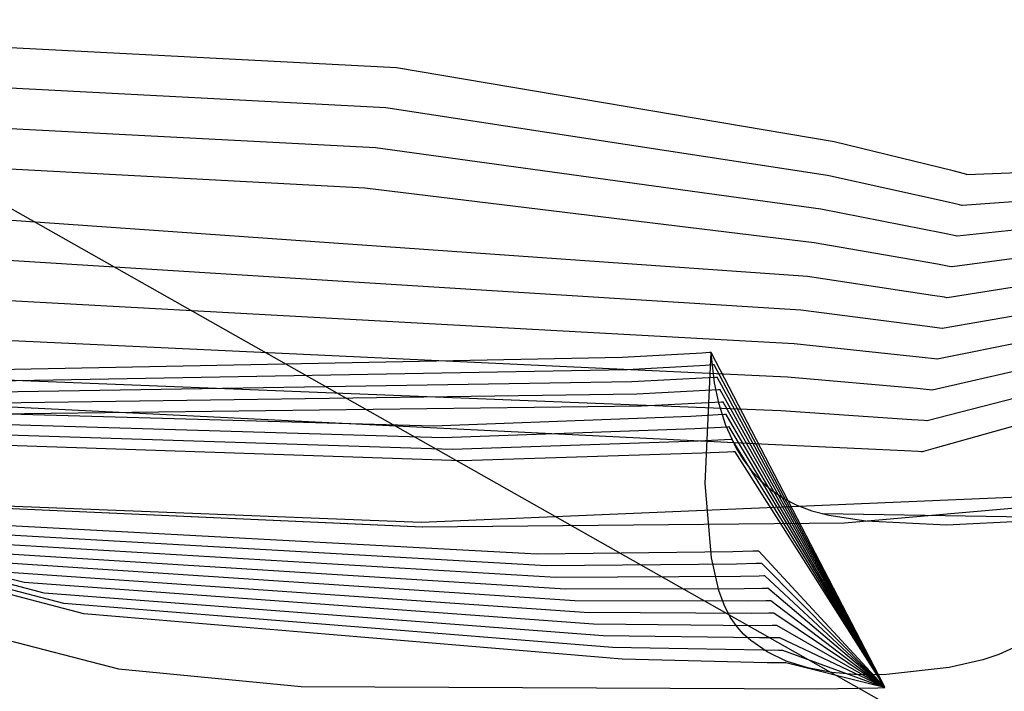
# Model space of a CAD drawing. Extents: x -3.57 to 3.57, y -2.08 to 2.06.
# Tile 112 of 219: x -0.5199 to -0.4355, y 0.2339 to 0.2915. Entities that reach past the tile are written whole.
import ezdxf

# ---------------------------------------------------------------- set-up
doc = ezdxf.new("R2010")
doc.units = 0

msp = doc.modelspace()

# ---------------------------------------------------------------- linework, layer by layer
at = {"layer": 'Layer 1', "color": 7, "linetype": 'CONTINUOUS'}
for p, q in [((-0.570379, 0.303437), (-0.435476, 0.22713)), ((-0.487622, 0.287399), (-0.548136, 0.290541)), ((-0.488527, 0.283959), (-0.550488, 0.287209)), ((-0.450063, 0.281037), (-0.487622, 0.287399)), ((-0.489431, 0.280522), (-0.552832, 0.283872)), ((-0.450636, 0.278151), (-0.488527, 0.283959)), ((-0.490335, 0.277085), (-0.555183, 0.280536)), ((-0.45121, 0.275268), (-0.489431, 0.280522)), ((-0.439861, 0.278547), (-0.450063, 0.281037)), ((-0.398123, 0.279779), (-0.438677, 0.278232)), ((-0.440303, 0.275878), (-0.450636, 0.278151)), ((-0.4389, 0.278293), (-0.439861, 0.278547)), ((-0.398818, 0.278395), (-0.439102, 0.275591)), ((-0.438702, 0.278239), (-0.4389, 0.278293)), ((-0.438683, 0.278234), (-0.438702, 0.278239)), ((-0.438679, 0.278233), (-0.438683, 0.278234)), ((-0.438678, 0.278232), (-0.438679, 0.278233)), ((-0.438677, 0.278232), (-0.438678, 0.278232)), ((-0.438677, 0.278232), (-0.438677, 0.278232)), ((-0.438677, 0.278232), (-0.438677, 0.278232)), ((-0.438677, 0.278232), (-0.438677, 0.278232)), ((-0.451782, 0.272383), (-0.490335, 0.277085)), ((-0.406565, 0.276477), (-0.439531, 0.272953)), ((-0.439328, 0.275646), (-0.440303, 0.275878)), ((-0.439128, 0.275597), (-0.439328, 0.275646)), ((-0.439109, 0.275592), (-0.439128, 0.275597)), ((-0.439104, 0.275591), (-0.439109, 0.275592)), ((-0.439103, 0.275591), (-0.439104, 0.275591)), ((-0.439102, 0.275591), (-0.439103, 0.275591)), ((-0.439102, 0.275591), (-0.439102, 0.275591)), ((-0.439102, 0.275591), (-0.439102, 0.275591)), ((-0.439102, 0.275591), (-0.439102, 0.275591)), ((-0.452354, 0.269498), (-0.530006, 0.274959)), ((-0.440748, 0.273213), (-0.45121, 0.275268)), ((-0.406972, 0.274748), (-0.439957, 0.270311)), ((-0.392085, 0.273493), (-0.440807, 0.265028)), ((-0.439761, 0.273002), (-0.440748, 0.273213)), ((-0.406301, 0.273137), (-0.440382, 0.267669)), ((-0.439557, 0.272958), (-0.439761, 0.273002)), ((-0.439538, 0.272954), (-0.439557, 0.272958)), ((-0.439533, 0.272953), (-0.439538, 0.272954)), ((-0.439532, 0.272953), (-0.439533, 0.272953)), ((-0.439531, 0.272953), (-0.439532, 0.272953)), ((-0.439532, 0.272953), (-0.439532, 0.272953)), ((-0.439532, 0.272953), (-0.439532, 0.272953)), ((-0.439531, 0.272953), (-0.439531, 0.272953)), ((-0.44119, 0.270544), (-0.451782, 0.272383)), ((-0.452925, 0.266612), (-0.531347, 0.271509)), ((-0.39476, 0.271884), (-0.441232, 0.26239)), ((-0.394482, 0.270603), (-0.441661, 0.259748)), ((-0.440189, 0.270356), (-0.44119, 0.270544)), ((-0.439983, 0.270316), (-0.440189, 0.270356)), ((-0.439963, 0.270312), (-0.439983, 0.270316)), ((-0.439958, 0.270311), (-0.439963, 0.270312)), ((-0.439957, 0.270311), (-0.439958, 0.270311)), ((-0.439957, 0.270311), (-0.439957, 0.270311)), ((-0.439957, 0.270311), (-0.439957, 0.270311)), ((-0.439957, 0.270311), (-0.439957, 0.270311)), ((-0.439957, 0.270311), (-0.439957, 0.270311)), ((-0.441632, 0.267875), (-0.452354, 0.269498)), ((-0.453497, 0.263731), (-0.532689, 0.268064)), ((-0.440617, 0.267709), (-0.441632, 0.267875)), ((-0.40362, 0.266999), (-0.442087, 0.257106)), ((-0.440408, 0.267674), (-0.440617, 0.267709)), ((-0.440388, 0.26767), (-0.440408, 0.267674)), ((-0.440383, 0.26767), (-0.440388, 0.26767)), ((-0.440382, 0.267669), (-0.440383, 0.26767)), ((-0.440382, 0.267669), (-0.440382, 0.267669)), ((-0.440382, 0.267669), (-0.440382, 0.267669)), ((-0.440382, 0.267669), (-0.440382, 0.267669)), ((-0.440382, 0.267669), (-0.440382, 0.267669)), ((-0.442073, 0.265206), (-0.452925, 0.266612)), ((-0.454071, 0.260845), (-0.534029, 0.264614)), ((-0.441046, 0.265062), (-0.442073, 0.265206)), ((-0.440834, 0.265031), (-0.441046, 0.265062)), ((-0.440814, 0.265029), (-0.440834, 0.265031)), ((-0.440809, 0.265028), (-0.440814, 0.265029)), ((-0.440807, 0.265028), (-0.440809, 0.265028)), ((-0.440807, 0.265028), (-0.440807, 0.265028)), ((-0.440807, 0.265028), (-0.440807, 0.265028)), ((-0.440807, 0.265028), (-0.440807, 0.265028)), ((-0.440807, 0.265028), (-0.440807, 0.265028)), ((-0.442515, 0.26254), (-0.453497, 0.263731)), ((-0.461383, 0.262929), (-0.468249, 0.262546)), ((-0.460761, 0.262967), (-0.461383, 0.262929)), ((-0.461134, 0.25172), (-0.460618, 0.262976)), ((-0.460634, 0.262975), (-0.460761, 0.262967)), ((-0.460622, 0.262976), (-0.460634, 0.262975)), ((-0.460619, 0.262976), (-0.460622, 0.262976)), ((-0.460618, 0.262976), (-0.460619, 0.262976)), ((-0.460618, 0.262976), (-0.460618, 0.262976)), ((-0.460618, 0.262976), (-0.460618, 0.262976)), ((-0.460618, 0.262976), (-0.460618, 0.262976)), ((-0.460618, 0.262976), (-0.460618, 0.262976)), ((-0.447413, 0.237508), (-0.460618, 0.262976)), ((-0.460618, 0.262976), (-0.460618, 0.262976)), ((-0.460618, 0.262976), (-0.460618, 0.262976)), ((-0.460618, 0.262976), (-0.460618, 0.262976)), ((-0.460618, 0.262976), (-0.460618, 0.262976)), ((-0.460618, 0.262976), (-0.460618, 0.262976)), ((-0.460618, 0.262976), (-0.460618, 0.262976)), ((-0.460618, 0.262976), (-0.460618, 0.262975)), ((-0.460618, 0.262975), (-0.460618, 0.262964)), ((-0.460618, 0.262964), (-0.460617, 0.262908)), ((-0.460617, 0.262908), (-0.46061, 0.262672)), ((-0.468249, 0.262546), (-0.533485, 0.261264)), ((-0.46111, 0.261864), (-0.467833, 0.261497)), ((-0.460502, 0.261901), (-0.46111, 0.261864)), ((-0.46061, 0.262672), (-0.460357, 0.260377)), ((-0.460378, 0.261908), (-0.460502, 0.261901)), ((-0.460366, 0.261909), (-0.460378, 0.261908)), ((-0.460363, 0.261909), (-0.460366, 0.261909)), ((-0.460362, 0.261909), (-0.460363, 0.261909)), ((-0.460362, 0.261909), (-0.460362, 0.261909)), ((-0.460362, 0.261909), (-0.460362, 0.261909)), ((-0.460362, 0.261909), (-0.460362, 0.261909)), ((-0.460362, 0.261909), (-0.460362, 0.261909)), ((-0.447384, 0.237386), (-0.460362, 0.261909)), ((-0.441474, 0.262419), (-0.442515, 0.26254)), ((-0.441259, 0.262393), (-0.441474, 0.262419)), ((-0.441239, 0.262391), (-0.441259, 0.262393)), ((-0.441234, 0.26239), (-0.441239, 0.262391)), ((-0.441233, 0.26239), (-0.441234, 0.26239)), ((-0.441232, 0.26239), (-0.441233, 0.26239)), ((-0.441232, 0.26239), (-0.441232, 0.26239)), ((-0.441232, 0.26239), (-0.441232, 0.26239)), ((-0.441232, 0.26239), (-0.441232, 0.26239)), ((-0.454643, 0.25796), (-0.535368, 0.261167)), ((-0.467833, 0.261497), (-0.531961, 0.260345)), ((-0.519558, 0.243225), (-0.585578, 0.260222)), ((-0.455724, 0.255088), (-0.572445, 0.260843)), ((-0.467418, 0.26045), (-0.530437, 0.25943)), ((-0.460838, 0.260799), (-0.467418, 0.26045)), ((-0.460243, 0.260834), (-0.460838, 0.260799)), ((-0.460357, 0.260377), (-0.45999, 0.258659)), ((-0.460121, 0.260842), (-0.460243, 0.260834)), ((-0.46011, 0.260842), (-0.460121, 0.260842)), ((-0.460107, 0.260842), (-0.46011, 0.260842)), ((-0.460106, 0.260843), (-0.460107, 0.260843)), ((-0.460107, 0.260843), (-0.460107, 0.260842)), ((-0.460106, 0.260843), (-0.460106, 0.260843)), ((-0.460106, 0.260843), (-0.460106, 0.260843)), ((-0.460106, 0.260843), (-0.460106, 0.260843)), ((-0.447355, 0.237264), (-0.460106, 0.260843)), ((-0.44296, 0.259871), (-0.454071, 0.260845)), ((-0.517853, 0.242332), (-0.584619, 0.259688)), ((-0.467003, 0.259405), (-0.528912, 0.258515)), ((-0.460566, 0.259738), (-0.467003, 0.259405)), ((-0.459984, 0.259772), (-0.460566, 0.259738)), ((-0.459865, 0.259779), (-0.459984, 0.259772)), ((-0.459854, 0.259779), (-0.459865, 0.259779)), ((-0.459851, 0.259779), (-0.459854, 0.259779)), ((-0.45985, 0.25978), (-0.459851, 0.25978)), ((-0.459851, 0.25978), (-0.459851, 0.259779)), ((-0.45985, 0.25978), (-0.45985, 0.25978)), ((-0.45985, 0.25978), (-0.45985, 0.25978)), ((-0.45985, 0.25978), (-0.45985, 0.25978)), ((-0.447325, 0.237142), (-0.45985, 0.25978)), ((-0.441906, 0.259772), (-0.44296, 0.259871)), ((-0.441689, 0.259751), (-0.441906, 0.259772)), ((-0.441668, 0.259749), (-0.441689, 0.259751)), ((-0.441663, 0.259748), (-0.441668, 0.259749)), ((-0.441662, 0.259748), (-0.441663, 0.259748)), ((-0.441661, 0.259748), (-0.441662, 0.259748)), ((-0.441662, 0.259748), (-0.441662, 0.259748)), ((-0.441661, 0.259748), (-0.441661, 0.259748)), ((-0.441661, 0.259748), (-0.441661, 0.259748)), ((-0.516152, 0.241438), (-0.583655, 0.259151)), ((-0.51444, 0.240536), (-0.582691, 0.258613)), ((-0.460294, 0.258677), (-0.466588, 0.25836)), ((-0.459725, 0.258709), (-0.460294, 0.258677)), ((-0.45999, 0.258659), (-0.45938, 0.256745)), ((-0.459609, 0.258716), (-0.459725, 0.258709)), ((-0.459598, 0.258716), (-0.459609, 0.258716)), ((-0.459595, 0.258716), (-0.459598, 0.258716)), ((-0.459594, 0.258717), (-0.459595, 0.258717)), ((-0.459595, 0.258717), (-0.459595, 0.258717)), ((-0.459595, 0.258717), (-0.459595, 0.258716)), ((-0.459594, 0.258717), (-0.459594, 0.258717)), ((-0.459594, 0.258717), (-0.459594, 0.258717)), ((-0.447296, 0.237021), (-0.459594, 0.258717)), ((-0.484464, 0.256665), (-0.54852, 0.258434)), ((-0.466588, 0.25836), (-0.52739, 0.257599)), ((-0.459466, 0.257642), (-0.460021, 0.257612)), ((-0.459353, 0.257649), (-0.459466, 0.257642)), ((-0.459342, 0.257649), (-0.459353, 0.257649)), ((-0.459339, 0.25765), (-0.459342, 0.257649)), ((-0.459339, 0.25765), (-0.459339, 0.25765)), ((-0.459339, 0.25765), (-0.459339, 0.25765)), ((-0.459339, 0.25765), (-0.459339, 0.25765)), ((-0.459339, 0.25765), (-0.459339, 0.25765)), ((-0.459339, 0.25765), (-0.459339, 0.25765)), ((-0.447267, 0.236899), (-0.459339, 0.25765)), ((-0.443402, 0.257202), (-0.454643, 0.25796)), ((-0.428804, 0.258295), (-0.441393, 0.25477)), ((-0.483654, 0.255663), (-0.546816, 0.257537)), ((-0.462361, 0.257492), (-0.484464, 0.256665)), ((-0.460021, 0.257612), (-0.462361, 0.257492)), ((-0.442335, 0.257125), (-0.443402, 0.257202)), ((-0.442114, 0.257108), (-0.442335, 0.257125)), ((-0.442093, 0.257107), (-0.442114, 0.257108)), ((-0.442088, 0.257106), (-0.442093, 0.257107)), ((-0.442087, 0.257106), (-0.442088, 0.257106)), ((-0.442087, 0.257106), (-0.442087, 0.257106)), ((-0.442087, 0.257106), (-0.442087, 0.257106)), ((-0.442087, 0.257106), (-0.442087, 0.257106)), ((-0.442087, 0.257106), (-0.442087, 0.257106)), ((-0.482843, 0.254664), (-0.545111, 0.256643)), ((-0.462034, 0.256434), (-0.483654, 0.255663)), ((-0.459749, 0.256547), (-0.462034, 0.256434)), ((-0.459207, 0.256576), (-0.459749, 0.256547)), ((-0.45938, 0.256745), (-0.458465, 0.254772)), ((-0.459096, 0.256582), (-0.459207, 0.256576)), ((-0.459086, 0.256582), (-0.459096, 0.256582)), ((-0.459084, 0.256583), (-0.459086, 0.256582)), ((-0.459083, 0.256583), (-0.459084, 0.256583)), ((-0.459083, 0.256583), (-0.459083, 0.256583)), ((-0.459083, 0.256583), (-0.459083, 0.256583)), ((-0.459083, 0.256583), (-0.459083, 0.256583)), ((-0.459083, 0.256583), (-0.459083, 0.256583)), ((-0.447238, 0.236777), (-0.459083, 0.256583)), ((-0.482036, 0.253666), (-0.54341, 0.255749)), ((-0.461706, 0.255379), (-0.482843, 0.254664)), ((-0.459477, 0.255486), (-0.461706, 0.255379)), ((-0.458948, 0.255513), (-0.459477, 0.255486)), ((-0.45884, 0.255519), (-0.458948, 0.255513)), ((-0.45883, 0.25552), (-0.45884, 0.255519)), ((-0.458828, 0.25552), (-0.45883, 0.25552)), ((-0.458827, 0.25552), (-0.458828, 0.25552)), ((-0.458827, 0.25552), (-0.458827, 0.25552)), ((-0.458827, 0.25552), (-0.458827, 0.25552)), ((-0.458827, 0.25552), (-0.458827, 0.25552)), ((-0.458827, 0.25552), (-0.458827, 0.25552)), ((-0.447208, 0.236655), (-0.458827, 0.25552)), ((-0.461383, 0.254324), (-0.482036, 0.253666)), ((-0.459208, 0.254425), (-0.461383, 0.254324)), ((-0.458693, 0.254451), (-0.459208, 0.254425)), ((-0.458588, 0.254456), (-0.458693, 0.254451)), ((-0.458578, 0.254457), (-0.458588, 0.254456)), ((-0.458576, 0.254457), (-0.458578, 0.254457)), ((-0.458575, 0.254457), (-0.458576, 0.254457)), ((-0.458575, 0.254457), (-0.458575, 0.254457)), ((-0.458575, 0.254457), (-0.458575, 0.254457)), ((-0.458575, 0.254457), (-0.458575, 0.254457)), ((-0.458575, 0.254457), (-0.458575, 0.254457)), ((-0.447179, 0.236534), (-0.458575, 0.254457)), ((-0.458465, 0.254772), (-0.457874, 0.253806)), ((-0.444037, 0.254535), (-0.455724, 0.255088)), ((-0.442854, 0.254474), (-0.444037, 0.254535)), ((-0.442575, 0.25446), (-0.442854, 0.254474)), ((-0.442519, 0.254457), (-0.442575, 0.25446)), ((-0.442514, 0.254457), (-0.442519, 0.254457)), ((-0.442512, 0.254457), (-0.442514, 0.254457)), ((-0.442511, 0.254457), (-0.442512, 0.254457)), ((-0.442512, 0.254457), (-0.442512, 0.254457)), ((-0.442512, 0.254457), (-0.442512, 0.254457)), ((-0.442512, 0.254457), (-0.442512, 0.254457)), ((-0.442512, 0.254457), (-0.442512, 0.254457)), ((-0.442512, 0.254457), (-0.442512, 0.254457)), ((-0.442512, 0.254457), (-0.442512, 0.254457)), ((-0.442512, 0.254457), (-0.442512, 0.254457)), ((-0.442498, 0.254461), (-0.442511, 0.254457)), ((-0.442415, 0.254484), (-0.442498, 0.254461)), ((-0.441393, 0.25477), (-0.442415, 0.254484)), ((-0.457874, 0.253806), (-0.457183, 0.252876)), ((-0.457183, 0.252876), (-0.456386, 0.252)), ((-0.456386, 0.252), (-0.455473, 0.251195)), ((-0.552162, 0.251014), (-0.48541, 0.248008)), ((-0.552162, 0.251014), (-0.48541, 0.248008)), ((-0.552162, 0.251014), (-0.48541, 0.248008)), ((-0.552162, 0.251014), (-0.48541, 0.248008)), ((-0.552162, 0.251014), (-0.48541, 0.248008)), ((-0.552162, 0.251014), (-0.48541, 0.248008)), ((-0.552162, 0.251014), (-0.48541, 0.248008)), ((-0.552162, 0.251014), (-0.48541, 0.248008)), ((-0.552162, 0.251014), (-0.48541, 0.248008)), ((-0.552162, 0.251014), (-0.48541, 0.248008)), ((-0.552162, 0.251014), (-0.48541, 0.248008)), ((-0.552162, 0.251014), (-0.48541, 0.248008)), ((-0.552162, 0.251014), (-0.48541, 0.248008)), ((-0.552162, 0.251014), (-0.48541, 0.248008)), ((-0.552162, 0.251014), (-0.48541, 0.248008)), ((-0.552162, 0.251014), (-0.48541, 0.248008)), ((-0.552162, 0.251014), (-0.48541, 0.248008)), ((-0.552151, 0.251012), (-0.485491, 0.248419)), ((-0.552151, 0.251012), (-0.485398, 0.248007)), ((-0.485491, 0.248419), (-0.419543, 0.2512)), ((-0.4606, 0.245345), (-0.461134, 0.25172)), ((-0.455473, 0.251195), (-0.454439, 0.250478)), ((-0.449196, 0.248365), (-0.419494, 0.250948)), ((-0.449196, 0.248365), (-0.419494, 0.250948)), ((-0.449196, 0.248365), (-0.419494, 0.250948)), ((-0.449196, 0.248365), (-0.419494, 0.250948)), ((-0.449196, 0.248365), (-0.419494, 0.250948)), ((-0.449196, 0.248365), (-0.419494, 0.250948)), ((-0.449196, 0.248365), (-0.419494, 0.250948)), ((-0.449196, 0.248365), (-0.419494, 0.250948)), ((-0.449196, 0.248365), (-0.419494, 0.250948)), ((-0.449196, 0.248365), (-0.419494, 0.250948)), ((-0.449196, 0.248365), (-0.419494, 0.250948)), ((-0.449196, 0.248365), (-0.419494, 0.250948)), ((-0.449196, 0.248365), (-0.419494, 0.250948)), ((-0.449196, 0.248365), (-0.419494, 0.250948)), ((-0.449196, 0.248365), (-0.419494, 0.250948)), ((-0.449196, 0.248365), (-0.419494, 0.250948)), ((-0.449196, 0.248365), (-0.419494, 0.250948)), ((-0.449185, 0.248366), (-0.419487, 0.25095)), ((-0.454439, 0.250478), (-0.453274, 0.249866)), ((-0.453274, 0.249866), (-0.451971, 0.249377)), ((-0.451971, 0.249377), (-0.450525, 0.249022)), ((-0.47556, 0.245668), (-0.529781, 0.248592)), ((-0.48541, 0.248008), (-0.449196, 0.248365)), ((-0.48541, 0.248008), (-0.449196, 0.248365)), ((-0.48541, 0.248008), (-0.449196, 0.248365)), ((-0.48541, 0.248008), (-0.449196, 0.248365)), ((-0.48541, 0.248008), (-0.449196, 0.248365)), ((-0.48541, 0.248008), (-0.449196, 0.248365)), ((-0.48541, 0.248008), (-0.449196, 0.248365)), ((-0.48541, 0.248008), (-0.449196, 0.248365)), ((-0.48541, 0.248008), (-0.449196, 0.248365)), ((-0.48541, 0.248008), (-0.449196, 0.248365)), ((-0.48541, 0.248008), (-0.449196, 0.248365)), ((-0.48541, 0.248008), (-0.449196, 0.248365)), ((-0.48541, 0.248008), (-0.449196, 0.248365)), ((-0.48541, 0.248008), (-0.449196, 0.248365)), ((-0.48541, 0.248008), (-0.449196, 0.248365)), ((-0.48541, 0.248008), (-0.449196, 0.248365)), ((-0.48541, 0.248008), (-0.449196, 0.248365)), ((-0.485398, 0.248007), (-0.449185, 0.248366)), ((-0.429838, 0.248797), (-0.451035, 0.24913)), ((-0.450525, 0.249022), (-0.447348, 0.248536)), ((-0.447348, 0.248536), (-0.44044, 0.248184)), ((-0.44044, 0.248184), (-0.428436, 0.248799)), ((-0.474751, 0.244667), (-0.528077, 0.247698)), ((-0.473941, 0.243669), (-0.526372, 0.246804)), ((-0.551181, 0.246082), (-0.511475, 0.235829)), ((-0.551181, 0.246082), (-0.511475, 0.235829)), ((-0.551181, 0.246082), (-0.511475, 0.235829)), ((-0.551181, 0.246082), (-0.511475, 0.235829)), ((-0.551181, 0.246082), (-0.511475, 0.235829)), ((-0.551181, 0.246082), (-0.511475, 0.235829)), ((-0.551181, 0.246082), (-0.511475, 0.235829)), ((-0.551181, 0.246082), (-0.511475, 0.235829)), ((-0.551181, 0.246082), (-0.511475, 0.235829)), ((-0.551181, 0.246082), (-0.511475, 0.235829)), ((-0.551181, 0.246082), (-0.511475, 0.235829)), ((-0.551181, 0.246082), (-0.511475, 0.235829)), ((-0.551181, 0.246082), (-0.511475, 0.235829)), ((-0.551181, 0.246082), (-0.511475, 0.235829)), ((-0.551181, 0.246082), (-0.511475, 0.235829)), ((-0.551181, 0.246082), (-0.511475, 0.235829)), ((-0.551181, 0.246082), (-0.511475, 0.235829)), ((-0.551181, 0.246082), (-0.511475, 0.235829)), ((-0.551181, 0.246082), (-0.511475, 0.235829)), ((-0.473131, 0.242668), (-0.524668, 0.24591)), ((-0.458768, 0.245872), (-0.47556, 0.245668)), ((-0.457034, 0.245921), (-0.458768, 0.245872)), ((-0.456625, 0.245934), (-0.457034, 0.245921)), ((-0.456542, 0.245937), (-0.456625, 0.245934)), ((-0.456534, 0.245937), (-0.456542, 0.245937)), ((-0.456532, 0.245937), (-0.456534, 0.245937)), ((-0.456531, 0.245937), (-0.456532, 0.245937)), ((-0.456532, 0.245937), (-0.456532, 0.245937)), ((-0.456532, 0.245937), (-0.456532, 0.245937)), ((-0.456532, 0.245937), (-0.456532, 0.245937)), ((-0.456531, 0.245937), (-0.456531, 0.245937)), ((-0.446946, 0.23556), (-0.456531, 0.245937)), ((-0.472321, 0.24167), (-0.522967, 0.245017)), ((-0.459956, 0.242546), (-0.4606, 0.245345)), ((-0.458441, 0.244813), (-0.474751, 0.244667)), ((-0.456762, 0.244856), (-0.458441, 0.244813)), ((-0.456366, 0.244867), (-0.456762, 0.244856)), ((-0.456286, 0.24487), (-0.456366, 0.244867)), ((-0.456278, 0.24487), (-0.456286, 0.24487)), ((-0.456276, 0.24487), (-0.456278, 0.24487)), ((-0.456276, 0.24487), (-0.456276, 0.24487)), ((-0.456276, 0.24487), (-0.456276, 0.24487)), ((-0.456276, 0.24487), (-0.456276, 0.24487)), ((-0.456276, 0.24487), (-0.456276, 0.24487)), ((-0.456276, 0.24487), (-0.456276, 0.24487)), ((-0.446917, 0.235438), (-0.456276, 0.24487)), ((-0.471512, 0.24067), (-0.521262, 0.244119)), ((-0.458114, 0.243759), (-0.473941, 0.243669)), ((-0.45649, 0.243795), (-0.458114, 0.243759)), ((-0.456107, 0.243805), (-0.45649, 0.243795)), ((-0.456029, 0.243807), (-0.456107, 0.243805)), ((-0.456022, 0.243807), (-0.456029, 0.243807)), ((-0.45602, 0.243807), (-0.456022, 0.243807)), ((-0.45602, 0.243807), (-0.45602, 0.243807)), ((-0.45602, 0.243807), (-0.45602, 0.243807)), ((-0.45602, 0.243807), (-0.45602, 0.243807)), ((-0.45602, 0.243807), (-0.45602, 0.243807)), ((-0.45602, 0.243807), (-0.45602, 0.243807)), ((-0.446887, 0.235316), (-0.45602, 0.243807)), ((-0.470702, 0.239669), (-0.519558, 0.243225)), ((-0.457787, 0.2427), (-0.473131, 0.242668)), ((-0.459515, 0.241331), (-0.459956, 0.242546)), ((-0.456218, 0.24273), (-0.457787, 0.2427)), ((-0.455848, 0.242738), (-0.456218, 0.24273)), ((-0.455773, 0.24274), (-0.455848, 0.242738)), ((-0.455766, 0.24274), (-0.455773, 0.24274)), ((-0.455764, 0.24274), (-0.455766, 0.24274)), ((-0.455764, 0.24274), (-0.455764, 0.24274)), ((-0.455764, 0.24274), (-0.455764, 0.24274)), ((-0.455764, 0.24274), (-0.455764, 0.24274)), ((-0.455764, 0.24274), (-0.455764, 0.24274)), ((-0.455764, 0.24274), (-0.455764, 0.24274)), ((-0.446858, 0.235194), (-0.455764, 0.24274)), ((-0.469892, 0.238671), (-0.517853, 0.242332)), ((-0.457459, 0.241646), (-0.472321, 0.24167)), ((-0.455945, 0.241669), (-0.457459, 0.241646)), ((-0.455589, 0.241675), (-0.455945, 0.241669)), ((-0.455517, 0.241677), (-0.455589, 0.241675)), ((-0.45551, 0.241677), (-0.455517, 0.241677)), ((-0.455508, 0.241677), (-0.45551, 0.241677)), ((-0.455508, 0.241677), (-0.455508, 0.241677)), ((-0.455508, 0.241677), (-0.455508, 0.241677)), ((-0.455508, 0.241677), (-0.455508, 0.241677)), ((-0.455508, 0.241677), (-0.455508, 0.241677)), ((-0.455508, 0.241677), (-0.455508, 0.241677)), ((-0.446829, 0.235073), (-0.455508, 0.241677)), ((-0.469082, 0.237671), (-0.516152, 0.241438)), ((-0.458987, 0.240271), (-0.459515, 0.241331)), ((-0.46827, 0.236664), (-0.51444, 0.240536)), ((-0.457132, 0.240591), (-0.471512, 0.24067)), ((-0.458391, 0.239424), (-0.458987, 0.240271)), ((-0.455673, 0.240607), (-0.457132, 0.240591)), ((-0.45533, 0.240613), (-0.455673, 0.240607)), ((-0.455261, 0.240614), (-0.45533, 0.240613)), ((-0.455254, 0.240614), (-0.455261, 0.240614)), ((-0.455252, 0.240614), (-0.455254, 0.240614)), ((-0.455252, 0.240614), (-0.455252, 0.240614)), ((-0.455252, 0.240614), (-0.455252, 0.240614)), ((-0.455252, 0.240614), (-0.455252, 0.240614)), ((-0.455252, 0.240614), (-0.455252, 0.240614)), ((-0.455252, 0.240614), (-0.455252, 0.240614)), ((-0.4468, 0.234951), (-0.455252, 0.240614)), ((-0.456805, 0.239532), (-0.470702, 0.239669)), ((-0.457837, 0.238818), (-0.458391, 0.239424)), ((-0.455401, 0.239543), (-0.456805, 0.239532)), ((-0.455071, 0.239546), (-0.455401, 0.239543)), ((-0.455004, 0.239547), (-0.455071, 0.239546)), ((-0.454998, 0.239547), (-0.455004, 0.239547)), ((-0.454997, 0.239547), (-0.454998, 0.239547)), ((-0.454996, 0.239547), (-0.454997, 0.239547)), ((-0.454996, 0.239547), (-0.454996, 0.239547)), ((-0.454996, 0.239547), (-0.454996, 0.239547)), ((-0.454996, 0.239547), (-0.454996, 0.239547)), ((-0.454996, 0.239547), (-0.454996, 0.239547)), ((-0.44677, 0.234829), (-0.454996, 0.239547)), ((-0.456478, 0.238478), (-0.469892, 0.238671)), ((-0.457222, 0.238259), (-0.457837, 0.238818)), ((-0.455814, 0.237284), (-0.457222, 0.238259)), ((-0.455129, 0.238481), (-0.456478, 0.238478)), ((-0.454812, 0.238484), (-0.455129, 0.238481)), ((-0.454748, 0.238484), (-0.454812, 0.238484)), ((-0.454742, 0.238484), (-0.454748, 0.238484)), ((-0.454741, 0.238484), (-0.454742, 0.238484)), ((-0.45474, 0.238484), (-0.454741, 0.238484)), ((-0.45474, 0.238484), (-0.45474, 0.238484)), ((-0.45474, 0.238484), (-0.45474, 0.238484)), ((-0.45474, 0.238484), (-0.45474, 0.238484)), ((-0.45474, 0.238484), (-0.45474, 0.238484)), ((-0.446741, 0.234708), (-0.45474, 0.238484)), ((-0.45615, 0.237419), (-0.469082, 0.237671)), ((-0.454856, 0.237416), (-0.45615, 0.237419)), ((-0.454553, 0.237417), (-0.454856, 0.237416)), ((-0.454492, 0.237417), (-0.454553, 0.237417)), ((-0.454486, 0.237417), (-0.454492, 0.237417)), ((-0.454485, 0.237417), (-0.454486, 0.237417)), ((-0.454484, 0.237417), (-0.454485, 0.237417)), ((-0.454484, 0.237417), (-0.454484, 0.237417)), ((-0.454484, 0.237417), (-0.454484, 0.237417)), ((-0.454484, 0.237417), (-0.454484, 0.237417)), ((-0.454484, 0.237417), (-0.454484, 0.237417)), ((-0.446712, 0.234586), (-0.454484, 0.237417)), ((-0.445901, 0.234592), (-0.447413, 0.237508)), ((-0.445898, 0.234579), (-0.447384, 0.237386)), ((-0.434687, 0.237642), (-0.435949, 0.237062)), ((-0.455823, 0.236357), (-0.46827, 0.236664)), ((-0.454177, 0.236502), (-0.455814, 0.237284)), ((-0.445895, 0.234565), (-0.447355, 0.237264)), ((-0.445892, 0.234551), (-0.447325, 0.237142)), ((-0.445888, 0.234537), (-0.447296, 0.237021)), ((-0.445885, 0.234523), (-0.447267, 0.236899)), ((-0.445882, 0.23451), (-0.447238, 0.236777)), ((-0.445878, 0.234496), (-0.447208, 0.236655)), ((-0.445875, 0.234482), (-0.447179, 0.236534)), ((-0.437306, 0.23659), (-0.440197, 0.235955)), ((-0.435949, 0.237062), (-0.437306, 0.23659)), ((-0.511475, 0.235829), (-0.495806, 0.234303)), ((-0.511475, 0.235829), (-0.495806, 0.234303)), ((-0.511475, 0.235829), (-0.495806, 0.234303)), ((-0.511475, 0.235829), (-0.495806, 0.234303)), ((-0.511475, 0.235829), (-0.495806, 0.234303)), ((-0.511475, 0.235829), (-0.495806, 0.234303)), ((-0.511475, 0.235829), (-0.495806, 0.234303)), ((-0.511475, 0.235829), (-0.495806, 0.234303)), ((-0.511475, 0.235829), (-0.495806, 0.234303)), ((-0.511475, 0.235829), (-0.495806, 0.234303)), ((-0.511475, 0.235829), (-0.495806, 0.234303)), ((-0.511475, 0.235829), (-0.495806, 0.234303)), ((-0.511475, 0.235829), (-0.495806, 0.234303)), ((-0.511475, 0.235829), (-0.495806, 0.234303)), ((-0.511475, 0.235829), (-0.495806, 0.234303)), ((-0.511475, 0.235829), (-0.495806, 0.234303)), ((-0.511475, 0.235829), (-0.495806, 0.234303)), ((-0.511475, 0.235829), (-0.495806, 0.234303)), ((-0.511475, 0.235829), (-0.495806, 0.234303)), ((-0.454584, 0.236348), (-0.455823, 0.236357)), ((-0.454294, 0.236347), (-0.454584, 0.236348)), ((-0.454236, 0.236346), (-0.454294, 0.236347)), ((-0.45423, 0.236346), (-0.454236, 0.236346)), ((-0.454229, 0.236346), (-0.45423, 0.236346)), ((-0.454228, 0.236346), (-0.454229, 0.236346)), ((-0.454228, 0.236346), (-0.454228, 0.236346)), ((-0.454228, 0.236346), (-0.454228, 0.236346)), ((-0.454228, 0.236346), (-0.454228, 0.236346)), ((-0.454228, 0.236346), (-0.454228, 0.236346)), ((-0.446683, 0.234464), (-0.454228, 0.236346)), ((-0.452324, 0.235914), (-0.454177, 0.236502)), ((-0.450266, 0.235522), (-0.452324, 0.235914)), ((-0.440197, 0.235955), (-0.445576, 0.235335)), ((-0.448012, 0.235328), (-0.450266, 0.235522)), ((-0.445576, 0.235335), (-0.448012, 0.235328)), ((-0.445849, 0.234372), (-0.446946, 0.23556)), ((-0.445845, 0.234358), (-0.446917, 0.235438)), ((-0.445842, 0.234344), (-0.446887, 0.235316)), ((-0.445839, 0.234331), (-0.446858, 0.235194)), ((-0.445835, 0.234317), (-0.446829, 0.235073)), ((-0.445832, 0.234303), (-0.4468, 0.234951)), ((-0.445829, 0.234289), (-0.44677, 0.234829)), ((-0.495806, 0.234303), (-0.451469, 0.23412)), ((-0.495806, 0.234303), (-0.451469, 0.23412)), ((-0.495806, 0.234303), (-0.451469, 0.23412)), ((-0.495806, 0.234303), (-0.451469, 0.23412)), ((-0.495806, 0.234303), (-0.451469, 0.23412)), ((-0.495806, 0.234303), (-0.451469, 0.23412)), ((-0.495806, 0.234303), (-0.451469, 0.23412)), ((-0.495806, 0.234303), (-0.451469, 0.23412)), ((-0.495806, 0.234303), (-0.451469, 0.23412)), ((-0.495806, 0.234303), (-0.451469, 0.23412)), ((-0.495806, 0.234303), (-0.451469, 0.23412)), ((-0.495806, 0.234303), (-0.451469, 0.23412)), ((-0.495806, 0.234303), (-0.451469, 0.23412)), ((-0.495806, 0.234303), (-0.451469, 0.23412)), ((-0.495806, 0.234303), (-0.451469, 0.23412)), ((-0.495806, 0.234303), (-0.451469, 0.23412)), ((-0.495806, 0.234303), (-0.451469, 0.23412)), ((-0.495806, 0.234303), (-0.451469, 0.23412)), ((-0.495806, 0.234303), (-0.451469, 0.23412)), ((-0.451469, 0.23412), (-0.44633, 0.234208)), ((-0.451469, 0.23412), (-0.44633, 0.234208)), ((-0.451469, 0.23412), (-0.44633, 0.234208)), ((-0.451469, 0.23412), (-0.44633, 0.234208)), ((-0.451469, 0.23412), (-0.44633, 0.234208)), ((-0.451469, 0.23412), (-0.44633, 0.234208)), ((-0.451469, 0.23412), (-0.44633, 0.234208)), ((-0.451469, 0.23412), (-0.44633, 0.234208)), ((-0.451469, 0.23412), (-0.44633, 0.234208)), ((-0.451469, 0.23412), (-0.44633, 0.234208)), ((-0.451469, 0.23412), (-0.44633, 0.234208)), ((-0.451469, 0.23412), (-0.44633, 0.234208)), ((-0.451469, 0.23412), (-0.44633, 0.234208)), ((-0.451469, 0.23412), (-0.44633, 0.234208)), ((-0.451469, 0.23412), (-0.44633, 0.234208)), ((-0.451469, 0.23412), (-0.44633, 0.234208)), ((-0.451469, 0.23412), (-0.44633, 0.234208)), ((-0.451469, 0.23412), (-0.44633, 0.234208)), ((-0.451469, 0.23412), (-0.44633, 0.234208)), ((-0.445825, 0.234276), (-0.446741, 0.234708)), ((-0.445822, 0.234262), (-0.446712, 0.234586)), ((-0.445819, 0.234248), (-0.446683, 0.234464)), ((-0.44633, 0.234208), (-0.445839, 0.234218)), ((-0.44633, 0.234208), (-0.445839, 0.234218)), ((-0.44633, 0.234208), (-0.445839, 0.234218)), ((-0.44633, 0.234208), (-0.445839, 0.234218)), ((-0.44633, 0.234208), (-0.445839, 0.234218)), ((-0.44633, 0.234208), (-0.445839, 0.234218)), ((-0.44633, 0.234208), (-0.445839, 0.234218)), ((-0.44633, 0.234208), (-0.445839, 0.234218)), ((-0.44633, 0.234208), (-0.445839, 0.234218)), ((-0.44633, 0.234208), (-0.445839, 0.234218)), ((-0.44633, 0.234208), (-0.445839, 0.234218)), ((-0.44633, 0.234208), (-0.445839, 0.234218)), ((-0.44633, 0.234208), (-0.445839, 0.234218)), ((-0.44633, 0.234208), (-0.445839, 0.234218)), ((-0.44633, 0.234208), (-0.445839, 0.234218)), ((-0.44633, 0.234208), (-0.445839, 0.234218)), ((-0.44633, 0.234208), (-0.445839, 0.234218)), ((-0.44633, 0.234208), (-0.445839, 0.234218)), ((-0.44633, 0.234208), (-0.445839, 0.234218)), ((-0.445752, 0.234303), (-0.445901, 0.234592)), ((-0.445751, 0.2343), (-0.445898, 0.234579)), ((-0.44575, 0.234297), (-0.445895, 0.234565)), ((-0.445749, 0.234294), (-0.445892, 0.234551)), ((-0.445749, 0.234291), (-0.445888, 0.234537)), ((-0.445748, 0.234288), (-0.445885, 0.234523)), ((-0.445747, 0.234285), (-0.445882, 0.23451)), ((-0.445747, 0.234282), (-0.445878, 0.234496)), ((-0.445746, 0.234279), (-0.445875, 0.234482)), ((-0.44574, 0.234254), (-0.445849, 0.234372)), ((-0.445739, 0.234251), (-0.445845, 0.234358)), ((-0.445738, 0.234248), (-0.445842, 0.234344)), ((-0.445738, 0.234245), (-0.445839, 0.234331)), ((-0.445839, 0.234218), (-0.44573, 0.23422)), ((-0.445839, 0.234218), (-0.44573, 0.23422)), ((-0.445839, 0.234218), (-0.44573, 0.23422)), ((-0.445839, 0.234218), (-0.44573, 0.23422)), ((-0.445839, 0.234218), (-0.44573, 0.23422)), ((-0.445839, 0.234218), (-0.44573, 0.23422)), ((-0.445839, 0.234218), (-0.44573, 0.23422)), ((-0.445839, 0.234218), (-0.44573, 0.23422)), ((-0.445839, 0.234218), (-0.44573, 0.23422)), ((-0.445839, 0.234218), (-0.44573, 0.23422)), ((-0.445839, 0.234218), (-0.44573, 0.23422)), ((-0.445839, 0.234218), (-0.44573, 0.23422)), ((-0.445839, 0.234218), (-0.44573, 0.23422)), ((-0.445839, 0.234218), (-0.44573, 0.23422)), ((-0.445839, 0.234218), (-0.44573, 0.23422)), ((-0.445839, 0.234218), (-0.44573, 0.23422)), ((-0.445839, 0.234218), (-0.44573, 0.23422)), ((-0.445839, 0.234218), (-0.44573, 0.23422)), ((-0.445839, 0.234218), (-0.44573, 0.23422)), ((-0.445737, 0.234242), (-0.445835, 0.234317)), ((-0.445736, 0.234239), (-0.445832, 0.234303)), ((-0.445735, 0.234236), (-0.445829, 0.234289)), ((-0.445735, 0.234233), (-0.445825, 0.234276)), ((-0.445734, 0.23423), (-0.445822, 0.234262)), ((-0.445733, 0.234227), (-0.445819, 0.234248)), ((-0.445717, 0.234236), (-0.445752, 0.234303)), ((-0.445717, 0.234235), (-0.445751, 0.2343)), ((-0.445716, 0.234235), (-0.44575, 0.234297)), ((-0.445716, 0.234234), (-0.445749, 0.234294)), ((-0.445716, 0.234234), (-0.445749, 0.234291)), ((-0.445716, 0.234233), (-0.445748, 0.234288)), ((-0.445716, 0.234232), (-0.445747, 0.234285)), ((-0.445716, 0.234232), (-0.445747, 0.234282)), ((-0.445716, 0.234231), (-0.445746, 0.234279)), ((-0.445714, 0.234227), (-0.44574, 0.234254)), ((-0.445714, 0.234226), (-0.445739, 0.234251)), ((-0.445714, 0.234226), (-0.445738, 0.234248)), ((-0.445714, 0.234225), (-0.445738, 0.234245)), ((-0.445714, 0.234224), (-0.445737, 0.234242)), ((-0.445714, 0.234224), (-0.445736, 0.234239)), ((-0.445714, 0.234223), (-0.445735, 0.234236)), ((-0.445713, 0.234223), (-0.445735, 0.234233)), ((-0.445713, 0.234222), (-0.445734, 0.23423)), ((-0.445713, 0.234222), (-0.445733, 0.234227)), ((-0.44573, 0.23422), (-0.44571, 0.23422)), ((-0.44573, 0.23422), (-0.44571, 0.23422)), ((-0.44573, 0.23422), (-0.44571, 0.23422)), ((-0.44573, 0.23422), (-0.44571, 0.23422)), ((-0.44573, 0.23422), (-0.44571, 0.23422)), ((-0.44573, 0.23422), (-0.44571, 0.23422)), ((-0.44573, 0.23422), (-0.44571, 0.23422)), ((-0.44573, 0.23422), (-0.44571, 0.23422)), ((-0.44573, 0.23422), (-0.44571, 0.23422)), ((-0.44573, 0.23422), (-0.44571, 0.23422)), ((-0.44573, 0.23422), (-0.44571, 0.23422)), ((-0.44573, 0.23422), (-0.44571, 0.23422)), ((-0.44573, 0.23422), (-0.44571, 0.23422)), ((-0.44573, 0.23422), (-0.44571, 0.23422)), ((-0.44573, 0.23422), (-0.44571, 0.23422)), ((-0.44573, 0.23422), (-0.44571, 0.23422)), ((-0.44573, 0.23422), (-0.44571, 0.23422)), ((-0.44573, 0.23422), (-0.44571, 0.23422)), ((-0.44573, 0.23422), (-0.44571, 0.23422)), ((-0.44571, 0.234222), (-0.445717, 0.234236)), ((-0.44571, 0.234222), (-0.445717, 0.234235)), ((-0.44571, 0.234222), (-0.445716, 0.234235)), ((-0.44571, 0.234222), (-0.445716, 0.234234)), ((-0.445709, 0.234222), (-0.445716, 0.234234)), ((-0.445709, 0.234222), (-0.445716, 0.234233)), ((-0.445709, 0.234222), (-0.445716, 0.234232)), ((-0.445709, 0.234222), (-0.445716, 0.234232)), ((-0.445709, 0.234222), (-0.445716, 0.234231)), ((-0.445709, 0.234221), (-0.445714, 0.234227)), ((-0.445709, 0.234221), (-0.445714, 0.234226)), ((-0.445709, 0.234221), (-0.445714, 0.234226)), ((-0.445709, 0.234221), (-0.445714, 0.234225)), ((-0.445709, 0.234221), (-0.445714, 0.234224)), ((-0.445709, 0.234221), (-0.445714, 0.234224)), ((-0.445709, 0.234221), (-0.445714, 0.234223)), ((-0.445709, 0.234221), (-0.445713, 0.234223)), ((-0.445709, 0.234221), (-0.445713, 0.234222)), ((-0.445709, 0.234221), (-0.445713, 0.234222)), ((-0.445709, 0.234221), (-0.44571, 0.234222)), ((-0.445709, 0.234221), (-0.44571, 0.234222)), ((-0.445709, 0.234221), (-0.44571, 0.234222)), ((-0.445709, 0.234221), (-0.44571, 0.234222)), ((-0.44571, 0.23422), (-0.445709, 0.23422)), ((-0.44571, 0.23422), (-0.445709, 0.23422)), ((-0.44571, 0.23422), (-0.445709, 0.23422)), ((-0.44571, 0.23422), (-0.445709, 0.23422)), ((-0.44571, 0.23422), (-0.445709, 0.23422)), ((-0.44571, 0.23422), (-0.445709, 0.23422)), ((-0.44571, 0.23422), (-0.445709, 0.23422)), ((-0.44571, 0.23422), (-0.445709, 0.23422)), ((-0.44571, 0.23422), (-0.445709, 0.23422)), ((-0.44571, 0.23422), (-0.445709, 0.23422)), ((-0.44571, 0.23422), (-0.445709, 0.23422)), ((-0.44571, 0.23422), (-0.445709, 0.23422)), ((-0.44571, 0.23422), (-0.445709, 0.23422)), ((-0.44571, 0.23422), (-0.445709, 0.23422)), ((-0.44571, 0.23422), (-0.445709, 0.23422)), ((-0.44571, 0.23422), (-0.445709, 0.23422)), ((-0.44571, 0.23422), (-0.445709, 0.23422)), ((-0.44571, 0.23422), (-0.445709, 0.23422)), ((-0.44571, 0.23422), (-0.445709, 0.23422)), ((-0.445709, 0.234221), (-0.445709, 0.234222)), ((-0.445709, 0.234221), (-0.445709, 0.234222)), ((-0.445709, 0.234221), (-0.445709, 0.234222)), ((-0.445709, 0.234221), (-0.445709, 0.234222)), ((-0.445709, 0.234221), (-0.445709, 0.234222)), ((-0.445709, 0.23422), (-0.445709, 0.234221)), ((-0.445709, 0.234221), (-0.445709, 0.234221)), ((-0.445709, 0.23422), (-0.445709, 0.234221)), ((-0.445709, 0.234221), (-0.445709, 0.234221)), ((-0.445709, 0.23422), (-0.445709, 0.234221)), ((-0.445709, 0.234221), (-0.445709, 0.234221)), ((-0.445709, 0.23422), (-0.445709, 0.234221)), ((-0.445709, 0.234221), (-0.445709, 0.234221)), ((-0.445709, 0.23422), (-0.445709, 0.234221)), ((-0.445709, 0.234221), (-0.445709, 0.234221)), ((-0.445709, 0.23422), (-0.445709, 0.234221)), ((-0.445709, 0.234221), (-0.445709, 0.234221)), ((-0.445709, 0.23422), (-0.445709, 0.234221)), ((-0.445709, 0.234221), (-0.445709, 0.234221)), ((-0.445709, 0.23422), (-0.445709, 0.234221)), ((-0.445709, 0.234221), (-0.445709, 0.234221)), ((-0.445709, 0.23422), (-0.445709, 0.234221)), ((-0.445709, 0.234221), (-0.445709, 0.234221)), ((-0.445709, 0.23422), (-0.445709, 0.234221)), ((-0.445709, 0.234221), (-0.445709, 0.234221)), ((-0.445709, 0.234221), (-0.445709, 0.234221)), ((-0.445709, 0.23422), (-0.445709, 0.234221)), ((-0.445709, 0.234221), (-0.445709, 0.234221)), ((-0.445709, 0.234221), (-0.445709, 0.234221)), ((-0.445709, 0.23422), (-0.445709, 0.234221)), ((-0.445709, 0.234221), (-0.445709, 0.234221)), ((-0.445709, 0.234221), (-0.445709, 0.234221)), ((-0.445709, 0.23422), (-0.445709, 0.234221)), ((-0.445709, 0.234221), (-0.445709, 0.234221)), ((-0.445709, 0.234221), (-0.445709, 0.234221)), ((-0.445709, 0.23422), (-0.445709, 0.234221)), ((-0.445709, 0.234221), (-0.445709, 0.234221)), ((-0.445709, 0.23422), (-0.445709, 0.234221)), ((-0.445709, 0.234221), (-0.445709, 0.234221)), ((-0.445709, 0.23422), (-0.445709, 0.234221)), ((-0.445709, 0.234221), (-0.445709, 0.234221)), ((-0.445709, 0.23422), (-0.445709, 0.234221)), ((-0.445709, 0.234221), (-0.445709, 0.234221)), ((-0.445709, 0.23422), (-0.445709, 0.234221)), ((-0.445709, 0.234221), (-0.445709, 0.234221)), ((-0.445709, 0.23422), (-0.445709, 0.234221)), ((-0.445709, 0.234221), (-0.445709, 0.234221)), ((-0.445709, 0.23422), (-0.445709, 0.23422)), ((-0.445709, 0.23422), (-0.445709, 0.23422)), ((-0.445709, 0.23422), (-0.445709, 0.23422)), ((-0.445709, 0.23422), (-0.445709, 0.23422)), ((-0.445709, 0.23422), (-0.445709, 0.23422)), ((-0.445709, 0.23422), (-0.445709, 0.23422)), ((-0.445709, 0.23422), (-0.445709, 0.23422)), ((-0.445709, 0.23422), (-0.445709, 0.23422)), ((-0.445709, 0.23422), (-0.445709, 0.23422)), ((-0.445709, 0.23422), (-0.445709, 0.23422)), ((-0.445709, 0.23422), (-0.445709, 0.23422)), ((-0.445709, 0.23422), (-0.445709, 0.23422)), ((-0.445709, 0.23422), (-0.445709, 0.23422)), ((-0.445709, 0.23422), (-0.445709, 0.23422)), ((-0.445709, 0.23422), (-0.445709, 0.23422)), ((-0.445709, 0.23422), (-0.445709, 0.23422)), ((-0.445709, 0.23422), (-0.445709, 0.23422)), ((-0.445709, 0.23422), (-0.445709, 0.23422)), ((-0.445709, 0.23422), (-0.445709, 0.23422)), ((-0.445709, 0.23422), (-0.445709, 0.23422)), ((-0.445709, 0.23422), (-0.445709, 0.23422)), ((-0.445709, 0.23422), (-0.445709, 0.23422)), ((-0.445709, 0.23422), (-0.445709, 0.23422)), ((-0.445709, 0.23422), (-0.445709, 0.23422)), ((-0.445709, 0.23422), (-0.445709, 0.23422)), ((-0.445709, 0.23422), (-0.445709, 0.23422)), ((-0.445709, 0.23422), (-0.445709, 0.23422)), ((-0.445709, 0.23422), (-0.445709, 0.23422)), ((-0.445709, 0.23422), (-0.445709, 0.23422)), ((-0.445709, 0.23422), (-0.445709, 0.23422)), ((-0.445709, 0.23422), (-0.445709, 0.23422)), ((-0.445709, 0.23422), (-0.445709, 0.23422)), ((-0.445709, 0.23422), (-0.445709, 0.23422)), ((-0.445709, 0.23422), (-0.445709, 0.23422)), ((-0.445709, 0.23422), (-0.445709, 0.23422)), ((-0.445709, 0.23422), (-0.445709, 0.23422)), ((-0.445709, 0.23422), (-0.445709, 0.23422)), ((-0.445709, 0.23422), (-0.445709, 0.23422)), ((-0.445709, 0.23422), (-0.445709, 0.23422)), ((-0.445709, 0.23422), (-0.445709, 0.23422)), ((-0.445709, 0.23422), (-0.445709, 0.23422)), ((-0.445709, 0.23422), (-0.445709, 0.23422)), ((-0.445709, 0.23422), (-0.445709, 0.23422)), ((-0.445709, 0.23422), (-0.445709, 0.23422)), ((-0.445709, 0.23422), (-0.445709, 0.23422)), ((-0.445709, 0.23422), (-0.445709, 0.23422)), ((-0.445709, 0.23422), (-0.445709, 0.23422)), ((-0.445709, 0.23422), (-0.445709, 0.23422)), ((-0.445709, 0.23422), (-0.445709, 0.23422)), ((-0.445709, 0.23422), (-0.445709, 0.23422)), ((-0.445709, 0.23422), (-0.445709, 0.23422)), ((-0.445709, 0.23422), (-0.445709, 0.23422)), ((-0.445709, 0.23422), (-0.445709, 0.23422)), ((-0.445709, 0.23422), (-0.445709, 0.23422)), ((-0.445709, 0.23422), (-0.445709, 0.23422)), ((-0.445709, 0.23422), (-0.445709, 0.23422)), ((-0.445709, 0.23422), (-0.445709, 0.23422)), ((-0.445709, 0.23422), (-0.445709, 0.23422)), ((-0.445709, 0.23422), (-0.445709, 0.23422)), ((-0.445709, 0.23422), (-0.445709, 0.23422)), ((-0.445709, 0.23422), (-0.445709, 0.23422)), ((-0.445709, 0.23422), (-0.445709, 0.23422)), ((-0.445709, 0.23422), (-0.445709, 0.23422)), ((-0.445709, 0.23422), (-0.445709, 0.23422)), ((-0.445709, 0.23422), (-0.445709, 0.23422)), ((-0.445709, 0.23422), (-0.445709, 0.23422)), ((-0.445709, 0.23422), (-0.445709, 0.23422)), ((-0.445709, 0.23422), (-0.445709, 0.23422)), ((-0.445709, 0.23422), (-0.445709, 0.23422)), ((-0.445709, 0.23422), (-0.445709, 0.23422)), ((-0.445709, 0.23422), (-0.445709, 0.23422)), ((-0.445709, 0.23422), (-0.445709, 0.23422)), ((-0.445709, 0.23422), (-0.445709, 0.23422)), ((-0.445709, 0.23422), (-0.445709, 0.23422)), ((-0.445709, 0.23422), (-0.445709, 0.23422)), ((-0.445709, 0.23422), (-0.445709, 0.23422)), ((-0.445709, 0.23422), (-0.445709, 0.23422)), ((-0.445709, 0.23422), (-0.445709, 0.23422)), ((-0.445709, 0.23422), (-0.445709, 0.23422)), ((-0.445709, 0.23422), (-0.445709, 0.23422)), ((-0.445709, 0.23422), (-0.445709, 0.23422)), ((-0.445709, 0.23422), (-0.445709, 0.23422)), ((-0.445709, 0.23422), (-0.445709, 0.23422)), ((-0.445709, 0.23422), (-0.445709, 0.23422)), ((-0.445709, 0.23422), (-0.445709, 0.23422)), ((-0.445709, 0.23422), (-0.445709, 0.23422)), ((-0.445709, 0.23422), (-0.445709, 0.23422)), ((-0.445709, 0.23422), (-0.445709, 0.23422)), ((-0.445709, 0.23422), (-0.445709, 0.23422)), ((-0.445709, 0.23422), (-0.445709, 0.23422)), ((-0.445709, 0.23422), (-0.445709, 0.23422)), ((-0.445709, 0.23422), (-0.445709, 0.23422)), ((-0.445709, 0.23422), (-0.445709, 0.23422)), ((-0.445709, 0.23422), (-0.445709, 0.23422)), ((-0.445709, 0.23422), (-0.445709, 0.23422)), ((-0.445709, 0.23422), (-0.445709, 0.23422)), ((-0.445709, 0.23422), (-0.445709, 0.23422)), ((-0.445709, 0.23422), (-0.445709, 0.23422)), ((-0.445709, 0.23422), (-0.445709, 0.23422)), ((-0.445709, 0.23422), (-0.445709, 0.23422)), ((-0.445709, 0.23422), (-0.445709, 0.23422)), ((-0.445709, 0.23422), (-0.445709, 0.23422)), ((-0.445709, 0.23422), (-0.445709, 0.23422)), ((-0.445709, 0.23422), (-0.445709, 0.23422)), ((-0.445709, 0.23422), (-0.445709, 0.23422)), ((-0.445709, 0.23422), (-0.445709, 0.23422)), ((-0.445709, 0.23422), (-0.445709, 0.23422)), ((-0.445709, 0.23422), (-0.445709, 0.23422)), ((-0.445709, 0.23422), (-0.445709, 0.23422)), ((-0.445709, 0.23422), (-0.445709, 0.23422)), ((-0.445709, 0.23422), (-0.445709, 0.23422)), ((-0.445709, 0.23422), (-0.445709, 0.23422)), ((-0.445709, 0.23422), (-0.445709, 0.23422)), ((-0.445709, 0.23422), (-0.445709, 0.23422)), ((-0.445709, 0.23422), (-0.445709, 0.23422)), ((-0.445709, 0.23422), (-0.445709, 0.23422)), ((-0.445709, 0.23422), (-0.445709, 0.23422)), ((-0.445709, 0.23422), (-0.445709, 0.23422)), ((-0.445709, 0.23422), (-0.445709, 0.23422)), ((-0.445709, 0.23422), (-0.445709, 0.23422))]:
    msp.add_line(p, q, dxfattribs=at)

doc.saveas('drawing.dxf')
